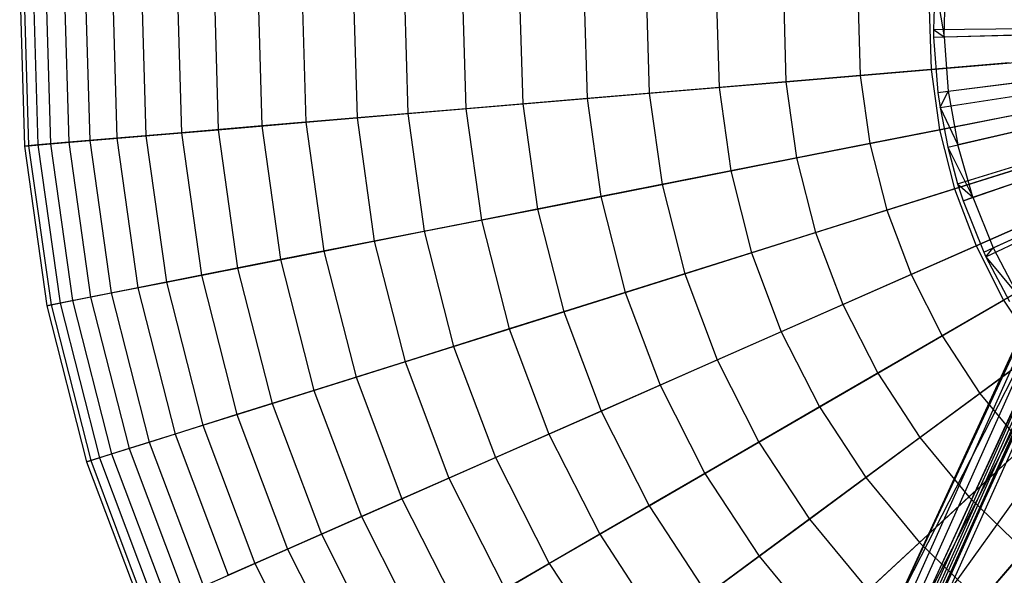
# Model space of a CAD drawing. Extents: x 0.2 to 44.2, y -21.9 to 24.
# Tile 129 of 239: x 2.2 to 6.3, y 6.4 to 8.7. Entities that reach past the tile are written whole.
import ezdxf

# ---------------------------------------------------------------- set-up
doc = ezdxf.new("R2010")
doc.units = 0
doc.header["$LTSCALE"] = 2.54
doc.layers.get('0').update_dxf_attribs({"color": 13, "linetype": 'CONTINUOUS'})

# ---------------------------------------------------------------- blocks, each defined once
blk = doc.blocks.new('GRUPUJ_2')
at = {"color": 0}
for p, q in [((2.0303, 27.0222), (2.024, 26.8254)), ((2.0303, 27.0222), (2.024, 26.8254)), ((2.0303, 27.0222), (2.0676, 26.7955, 0.0202)), ((2.0303, 27.0222), (2.0676, 26.7955, 0.0202)), ((2.0676, 26.7955, 0.0202), (2.0731, 27.019, 0.0202)), ((2.0676, 26.7955, 0.0202), (2.0731, 27.019, 0.0202)), ((2.024, 26.8254), (3.8639, 26.8478, 0.55)), ((2.024, 26.8254), (3.8639, 26.8478, 0.55)), ((2.0246, 26.7944), (3.864, 26.8421, 0.55)), ((2.0246, 26.7944), (3.864, 26.8421, 0.55)), ((2.024, 26.8254), (2.0676, 26.7955, 0.0202)), ((2.024, 26.8254), (2.0676, 26.7955, 0.0202)), ((2.024, 26.8254), (2.0246, 26.7944)), ((2.024, 26.8254), (2.0246, 26.7944)), ((2.0421, 26.5671), (3.8672, 26.8007, 0.55)), ((2.0421, 26.5671), (3.8672, 26.8007, 0.55)), ((2.0676, 26.7955, 0.0202), (2.3419, 26.8026, 0.1401)), ((2.0676, 26.7955, 0.0202), (2.3419, 26.8026, 0.1401)), ((2.0246, 26.7944), (2.0676, 26.7955, 0.0202)), ((2.0246, 26.7944), (2.0676, 26.7955, 0.0202)), ((2.0246, 26.7944), (2.0421, 26.5671)), ((2.0246, 26.7944), (2.0421, 26.5671)), ((2.0508, 26.5055), (3.8688, 26.7895, 0.55)), ((2.0508, 26.5055), (3.8688, 26.7895, 0.55)), ((2.0676, 26.7955, 0.0202), (2.0847, 26.5726, 0.0202)), ((2.0676, 26.7955, 0.0202), (2.0847, 26.5726, 0.0202)), ((2.0824, 26.3428), (3.8745, 26.7598, 0.55)), ((2.0824, 26.3428), (3.8745, 26.7598, 0.55)), ((2.1229, 26.1927), (3.8819, 26.7325, 0.55)), ((2.1229, 26.1927), (3.8819, 26.7325, 0.55)), ((2.1453, 26.1237), (3.886, 26.7199, 0.55)), ((2.1453, 26.1237), (3.886, 26.7199, 0.55)), ((2.2299, 25.9121), (3.9014, 26.6813, 0.55)), ((2.2299, 25.9121), (3.9014, 26.6813, 0.55)), ((2.2387, 25.8933), (3.903, 26.6779, 0.55)), ((2.2387, 25.8933), (3.903, 26.6779, 0.55)), ((2.0847, 26.5726, 0.0202), (2.3569, 26.6074, 0.1401)), ((2.0847, 26.5726, 0.0202), (2.3569, 26.6074, 0.1401)), ((2.0421, 26.5671), (2.0847, 26.5726, 0.0202)), ((2.0421, 26.5671), (2.0847, 26.5726, 0.0202)), ((2.0421, 26.5671), (2.0508, 26.5055)), ((2.0421, 26.5671), (2.0508, 26.5055)), ((2.0508, 26.5055), (2.0847, 26.5726, 0.0202)), ((2.0508, 26.5055), (2.0847, 26.5726, 0.0202)), ((2.0847, 26.5726, 0.0202), (2.1243, 26.3525, 0.0202)), ((2.0847, 26.5726, 0.0202), (2.1243, 26.3525, 0.0202)), ((2.0508, 26.5055), (2.1243, 26.3525, 0.0202)), ((2.0508, 26.5055), (2.1243, 26.3525, 0.0202)), ((2.0508, 26.5055), (2.0824, 26.3428)), ((2.0508, 26.5055), (2.0824, 26.3428)), ((2.3916, 26.4147, 0.1401), (2.1243, 26.3525, 0.0202)), ((2.3916, 26.4147, 0.1401), (2.1243, 26.3525, 0.0202)), ((2.0824, 26.3428), (2.1243, 26.3525, 0.0202)), ((2.0824, 26.3428), (2.1243, 26.3525, 0.0202)), ((2.0824, 26.3428), (2.1229, 26.1927)), ((2.0824, 26.3428), (2.1859, 26.1376, 0.0202)), ((2.0824, 26.3428), (2.1859, 26.1376, 0.0202)), ((2.0824, 26.3428), (2.1229, 26.1927)), ((2.1859, 26.1376, 0.0202), (2.1243, 26.3525, 0.0202)), ((2.1859, 26.1376, 0.0202), (2.1243, 26.3525, 0.0202)), ((2.1859, 26.1376, 0.0202), (2.4455, 26.2265, 0.1401)), ((2.1859, 26.1376, 0.0202), (2.4455, 26.2265, 0.1401)), ((2.1229, 26.1927), (2.1859, 26.1376, 0.0202)), ((2.1229, 26.1927), (2.1453, 26.1237)), ((2.1229, 26.1927), (2.1859, 26.1376, 0.0202)), ((2.1229, 26.1927), (2.1453, 26.1237)), ((2.1453, 26.1237), (2.1859, 26.1376, 0.0202)), ((2.1453, 26.1237), (2.1859, 26.1376, 0.0202)), ((2.1453, 26.1237), (2.2299, 25.9121)), ((2.1453, 26.1237), (2.2299, 25.9121)), ((2.1859, 26.1376, 0.0202), (2.2689, 25.93, 0.0202)), ((2.1859, 26.1376, 0.0202), (2.2689, 25.93, 0.0202)), ((2.2689, 25.93, 0.0202), (2.5183, 26.0448, 0.1401)), ((2.2689, 25.93, 0.0202), (2.5183, 26.0448, 0.1401)), ((2.2299, 25.9121), (2.2689, 25.93, 0.0202)), ((2.2299, 25.9121), (2.2689, 25.93, 0.0202)), ((2.2299, 25.9121), (2.2387, 25.8933)), ((2.2299, 25.9121), (2.2387, 25.8933)), ((2.2387, 25.8933), (2.2689, 25.93, 0.0202)), ((2.2387, 25.8933), (2.2689, 25.93, 0.0202)), ((2.2689, 25.93, 0.0202), (2.3726, 25.7319, 0.0202)), ((2.2689, 25.93, 0.0202), (2.3726, 25.7319, 0.0202)), ((2.2387, 25.8933), (2.3726, 25.7319, 0.0202)), ((2.2387, 25.8933), (2.3356, 25.7101)), ((2.2387, 25.8933), (2.3726, 25.7319, 0.0202)), ((2.2387, 25.8933), (2.3356, 25.7101))]:
    blk.add_line(p, q, dxfattribs=at)
blk = doc.blocks.new('KARO-10934_STL')
at = {"color": 0}
for p, q in [((5.8403, 6.2498, 124.285), (7.566, 9.6174, 124.285)), ((5.8403, 6.2498, 126.1525), (7.566, 9.6174, 124.285)), ((5.8403, 6.2498, 124.285), (7.566, 9.6174, 124.285)), ((5.8403, 6.2498, 126.1525), (7.566, 9.6174, 124.285)), ((7.6495, 9.5624, 124.285), (5.9337, 6.2141, 124.285)), ((7.6495, 9.5624, 124.285), (5.9337, 6.2141, 124.285)), ((6.816, 8.343, 126.2098), (5.7226, 5.8991, 126.2098)), ((6.816, 8.343, 126.2098), (5.7226, 5.8991, 126.2098)), ((6.8445, 8.3275, 126.2584), (5.7531, 5.8881, 126.2584)), ((6.8445, 8.3275, 126.2584), (5.7531, 5.8881, 126.2584)), ((6.806, 8.3484, 126.1525), (5.8403, 6.2498, 126.1525)), ((6.806, 8.3484, 126.1525), (5.8403, 6.2498, 126.1525)), ((6.816, 8.343, 126.2098), (5.8403, 6.2498, 126.1525)), ((6.816, 8.343, 126.2098), (5.8403, 6.2498, 126.1525)), ((6.8872, 8.3043, 126.291), (5.7989, 5.8717, 126.291)), ((6.8872, 8.3043, 126.291), (5.7989, 5.8717, 126.291)), ((6.8972, 8.2989, 126.1714), (5.8095, 5.8679, 126.1714)), ((6.8972, 8.2989, 126.1714), (5.8095, 5.8679, 126.1714)), ((6.9064, 8.2939, 126.1875), (5.8195, 5.8644, 126.1875)), ((6.9064, 8.2939, 126.1875), (5.8195, 5.8644, 126.1875)), ((6.9204, 8.2863, 126.1984), (5.8344, 5.859, 126.1984)), ((6.9204, 8.2863, 126.1984), (5.8344, 5.859, 126.1984)), ((6.9376, 8.277, 126.3025), (5.8528, 5.8524, 126.3025)), ((6.9376, 8.277, 126.3025), (5.8528, 5.8524, 126.3025)), ((6.8939, 8.3007, 126.1525), (5.9337, 6.2141, 124.285)), ((6.8939, 8.3007, 126.1525), (5.9337, 6.2141, 126.1525)), ((6.8939, 8.3007, 126.1525), (5.9337, 6.2141, 124.285)), ((6.8939, 8.3007, 126.1525), (5.9337, 6.2141, 126.1525)), ((6.8972, 8.2989, 126.1714), (5.9337, 6.2141, 126.1525)), ((6.8972, 8.2989, 126.1714), (5.9337, 6.2141, 126.1525)), ((5.9795, 6.1966, 126.2025), (6.9204, 8.2863, 126.1984)), ((5.9795, 6.1966, 126.2025), (6.9204, 8.2863, 126.1984)), ((6.937, 8.2773, 126.2025), (5.9795, 6.1966, 126.2025)), ((6.937, 8.2773, 126.2025), (5.9795, 6.1966, 126.2025)), ((5.9795, 6.1966, 126.2025), (7.0843, 7.7383, 126.1937)), ((5.9795, 6.1966, 126.2025), (7.0843, 7.7383, 126.1937))]:
    blk.add_line(p, q, dxfattribs=at)
blk.add_blockref('GRUPUJ_2', (3.9714, -18.2138, 12.8689), dxfattribs=at)
blk = doc.blocks.new('GRUPUJ_1')
at = {"color": 0}
for p, q in [((2.0276, 30.7346, 5.8286), (2.0469, 30.0741, 5.8286)), ((2.0276, 30.7346, 5.8286), (2.0469, 30.0741, 5.8286)), ((2.0451, 30.7341, 6.489), (2.0643, 30.0756, 6.489)), ((2.0451, 30.7341, 6.489), (2.0643, 30.0756, 6.489)), ((2.0828, 30.7332, 5.1703), (2.1019, 30.0787, 5.1703)), ((2.0828, 30.7332, 5.1703), (2.1019, 30.0787, 5.1703)), ((2.1351, 30.7318, 7.1435), (2.154, 30.0832, 7.1435)), ((2.1351, 30.7318, 7.1435), (2.154, 30.0832, 7.1435)), ((2.21, 30.7299, 4.522), (2.2287, 30.0895, 4.522)), ((2.21, 30.7299, 4.522), (2.2287, 30.0895, 4.522)), ((2.2964, 30.7276, 7.784), (2.3149, 30.0967, 7.784)), ((2.2964, 30.7276, 7.784), (2.3149, 30.0967, 7.784)), ((2.4076, 30.7247, 3.8917), (2.4257, 30.1061, 3.8917)), ((2.4076, 30.7247, 3.8917), (2.4257, 30.1061, 3.8917)), ((2.5272, 30.7216, 8.403), (2.5449, 30.1162, 8.403)), ((2.5272, 30.7216, 8.403), (2.5449, 30.1162, 8.403)), ((2.6734, 30.7179, 3.2869), (2.6906, 30.1285, 3.2869)), ((2.6734, 30.7179, 3.2869), (2.6906, 30.1285, 3.2869)), ((2.8246, 30.7139, 8.9929), (2.8413, 30.1412, 8.9929)), ((2.8246, 30.7139, 8.9929), (2.8413, 30.1412, 8.9929)), ((3.004, 30.7093, 2.715), (3.0201, 30.1563, 2.715)), ((3.004, 30.7093, 2.715), (3.0201, 30.1563, 2.715)), ((3.1851, 30.7046, 9.5464), (3.2006, 30.1716, 9.5464)), ((3.1851, 30.7046, 9.5464), (3.2006, 30.1716, 9.5464)), ((3.3954, 30.6991, 2.183), (3.4103, 30.1893, 2.183)), ((3.3954, 30.6991, 2.183), (3.4103, 30.1893, 2.183)), ((3.6041, 30.6937, 10.057), (3.6183, 30.2069, 10.057)), ((3.6041, 30.6937, 10.057), (3.6183, 30.2069, 10.057)), ((3.843, 30.6875, 1.6972), (3.8564, 30.227, 1.6972)), ((3.843, 30.6875, 1.6972), (3.8564, 30.227, 1.6972)), ((4.0768, 30.6815, 10.5184), (4.0895, 30.2467, 10.5184)), ((4.0768, 30.6815, 10.5184), (4.0895, 30.2467, 10.5184)), ((4.3412, 30.6746, 1.2636), (4.353, 30.269, 1.2636)), ((4.3412, 30.6746, 1.2636), (4.353, 30.269, 1.2636)), ((4.5973, 30.668, 10.925), (4.6083, 30.2905, 10.925)), ((4.5973, 30.668, 10.925), (4.6083, 30.2905, 10.925)), ((4.884, 30.6605, 0.8873), (4.8941, 30.3147, 0.8873)), ((4.884, 30.6605, 0.8873), (4.8941, 30.3147, 0.8873)), ((5.1593, 30.6534, 11.2719), (5.1685, 30.3379, 11.2719)), ((5.1593, 30.6534, 11.2719), (5.1685, 30.3379, 11.2719)), ((5.4649, 30.6455, 0.5731), (5.4731, 30.3636, 0.5731)), ((5.4649, 30.6455, 0.5731), (5.4731, 30.3636, 0.5731)), ((5.756, 30.6379, 11.5549), (5.7633, 30.3882, 11.5549)), ((5.756, 30.6379, 11.5549), (5.7633, 30.3882, 11.5549)), ((5.7633, 30.3882, 11.5549), (6.3855, 30.4407, 11.7705)), ((5.7633, 30.3882, 11.5549), (6.3855, 30.4407, 11.7705)), ((6.0831, 30.4152, 0.3247), (5.4731, 30.3636, 0.5731)), ((6.0831, 30.4152, 0.3247), (5.4731, 30.3636, 0.5731)), ((5.4731, 30.3636, 0.5731), (4.8941, 30.3147, 0.8873)), ((5.4731, 30.3636, 0.5731), (4.8941, 30.3147, 0.8873)), ((5.1685, 30.3379, 11.2719), (5.7633, 30.3882, 11.5549)), ((5.1685, 30.3379, 11.2719), (5.7633, 30.3882, 11.5549)), ((5.4731, 30.3636, 0.5731), (5.5123, 30.0844, 0.5731)), ((5.4731, 30.3636, 0.5731), (5.5123, 30.0844, 0.5731)), ((5.7633, 30.3882, 11.5549), (5.798, 30.1407, 11.5549)), ((5.7633, 30.3882, 11.5549), (5.798, 30.1407, 11.5549)), ((4.8941, 30.3147, 0.8873), (4.353, 30.269, 1.2636)), ((4.8941, 30.3147, 0.8873), (4.353, 30.269, 1.2636)), ((4.6083, 30.2905, 10.925), (5.1685, 30.3379, 11.2719)), ((4.6083, 30.2905, 10.925), (5.1685, 30.3379, 11.2719)), ((4.8941, 30.3147, 0.8873), (4.9422, 29.9721, 0.8873)), ((4.8941, 30.3147, 0.8873), (4.9422, 29.9721, 0.8873)), ((5.1685, 30.3379, 11.2719), (5.2123, 30.0253, 11.2719)), ((5.1685, 30.3379, 11.2719), (5.2123, 30.0253, 11.2719)), ((4.0895, 30.2467, 10.5184), (4.6083, 30.2905, 10.925)), ((4.0895, 30.2467, 10.5184), (4.6083, 30.2905, 10.925)), ((4.6083, 30.2905, 10.925), (4.6607, 29.9166, 10.925)), ((4.6083, 30.2905, 10.925), (4.6607, 29.9166, 10.925)), ((3.6183, 30.2069, 10.057), (4.0895, 30.2467, 10.5184)), ((3.6183, 30.2069, 10.057), (4.0895, 30.2467, 10.5184)), ((4.353, 30.269, 1.2636), (3.8564, 30.227, 1.6972)), ((4.353, 30.269, 1.2636), (3.8564, 30.227, 1.6972)), ((4.0895, 30.2467, 10.5184), (4.1499, 29.816, 10.5184)), ((4.0895, 30.2467, 10.5184), (4.1499, 29.816, 10.5184)), ((4.353, 30.269, 1.2636), (4.4094, 29.8671, 1.2636)), ((4.353, 30.269, 1.2636), (4.4094, 29.8671, 1.2636)), ((5.798, 30.1407, 11.5549), (6.4107, 30.2614, 11.7705)), ((5.798, 30.1407, 11.5549), (6.4107, 30.2614, 11.7705)), ((3.4103, 30.1893, 2.183), (3.0201, 30.1563, 2.715)), ((3.4103, 30.1893, 2.183), (3.0201, 30.1563, 2.715)), ((3.2006, 30.1716, 9.5464), (3.6183, 30.2069, 10.057)), ((3.2006, 30.1716, 9.5464), (3.6183, 30.2069, 10.057)), ((3.8564, 30.227, 1.6972), (3.4103, 30.1893, 2.183)), ((3.8564, 30.227, 1.6972), (3.4103, 30.1893, 2.183)), ((3.4103, 30.1893, 2.183), (3.4812, 29.6842, 2.183)), ((3.4103, 30.1893, 2.183), (3.4812, 29.6842, 2.183)), ((3.6183, 30.2069, 10.057), (3.686, 29.7246, 10.057)), ((3.6183, 30.2069, 10.057), (3.686, 29.7246, 10.057)), ((3.8564, 30.227, 1.6972), (3.9204, 29.7708, 1.6972)), ((3.8564, 30.227, 1.6972), (3.9204, 29.7708, 1.6972)), ((6.1129, 30.2027, 0.3247), (5.5123, 30.0844, 0.5731)), ((6.1129, 30.2027, 0.3247), (5.5123, 30.0844, 0.5731)), ((3.0201, 30.1563, 2.715), (2.6906, 30.1285, 3.2869)), ((3.0201, 30.1563, 2.715), (2.6906, 30.1285, 3.2869)), ((2.8413, 30.1412, 8.9929), (3.2006, 30.1716, 9.5464)), ((2.8413, 30.1412, 8.9929), (3.2006, 30.1716, 9.5464)), ((3.0201, 30.1563, 2.715), (3.097, 29.6085, 2.715)), ((3.0201, 30.1563, 2.715), (3.097, 29.6085, 2.715)), ((3.2006, 30.1716, 9.5464), (3.2747, 29.6435, 9.5464)), ((3.2006, 30.1716, 9.5464), (3.2747, 29.6435, 9.5464)), ((2.3149, 30.0967, 7.784), (2.5449, 30.1162, 8.403)), ((2.3149, 30.0967, 7.784), (2.5449, 30.1162, 8.403)), ((2.6906, 30.1285, 3.2869), (2.4257, 30.1061, 3.8917)), ((2.6906, 30.1285, 3.2869), (2.4257, 30.1061, 3.8917)), ((2.5449, 30.1162, 8.403), (2.8413, 30.1412, 8.9929)), ((2.5449, 30.1162, 8.403), (2.8413, 30.1412, 8.9929)), ((2.5449, 30.1162, 8.403), (2.6291, 29.5163, 8.403)), ((2.5449, 30.1162, 8.403), (2.6291, 29.5163, 8.403)), ((2.6906, 30.1285, 3.2869), (2.7725, 29.5446, 3.2869)), ((2.6906, 30.1285, 3.2869), (2.7725, 29.5446, 3.2869)), ((2.8413, 30.1412, 8.9929), (2.921, 29.5739, 8.9929)), ((2.8413, 30.1412, 8.9929), (2.921, 29.5739, 8.9929)), ((5.2123, 30.0253, 11.2719), (5.798, 30.1407, 11.5549)), ((5.2123, 30.0253, 11.2719), (5.798, 30.1407, 11.5549)), ((5.798, 30.1407, 11.5549), (5.8598, 29.8986, 11.5549)), ((5.798, 30.1407, 11.5549), (5.8598, 29.8986, 11.5549)), ((2.1019, 30.0787, 5.1703), (2.0469, 30.0741, 5.8286)), ((2.1019, 30.0787, 5.1703), (2.0469, 30.0741, 5.8286)), ((2.0469, 30.0741, 5.8286), (2.0643, 30.0756, 6.489)), ((2.0469, 30.0741, 5.8286), (2.0643, 30.0756, 6.489)), ((2.0469, 30.0741, 5.8286), (2.1387, 29.4197, 5.8286)), ((2.0469, 30.0741, 5.8286), (2.1387, 29.4197, 5.8286)), ((2.0643, 30.0756, 6.489), (2.154, 30.0832, 7.1435)), ((2.0643, 30.0756, 6.489), (2.154, 30.0832, 7.1435)), ((2.0643, 30.0756, 6.489), (2.1559, 29.4231, 6.489)), ((2.0643, 30.0756, 6.489), (2.1559, 29.4231, 6.489)), ((2.2287, 30.0895, 4.522), (2.1019, 30.0787, 5.1703)), ((2.2287, 30.0895, 4.522), (2.1019, 30.0787, 5.1703)), ((2.1019, 30.0787, 5.1703), (2.1929, 29.4304, 5.1703)), ((2.1019, 30.0787, 5.1703), (2.1929, 29.4304, 5.1703)), ((2.154, 30.0832, 7.1435), (2.3149, 30.0967, 7.784)), ((2.154, 30.0832, 7.1435), (2.3149, 30.0967, 7.784)), ((2.154, 30.0832, 7.1435), (2.2442, 29.4405, 7.1435)), ((2.154, 30.0832, 7.1435), (2.2442, 29.4405, 7.1435)), ((2.4257, 30.1061, 3.8917), (2.2287, 30.0895, 4.522)), ((2.4257, 30.1061, 3.8917), (2.2287, 30.0895, 4.522)), ((2.2287, 30.0895, 4.522), (2.3177, 29.455, 4.522)), ((2.2287, 30.0895, 4.522), (2.3177, 29.455, 4.522)), ((2.3149, 30.0967, 7.784), (2.4026, 29.4717, 7.784)), ((2.3149, 30.0967, 7.784), (2.4026, 29.4717, 7.784)), ((2.4257, 30.1061, 3.8917), (2.5117, 29.4932, 3.8917)), ((2.4257, 30.1061, 3.8917), (2.5117, 29.4932, 3.8917)), ((5.5123, 30.0844, 0.5731), (4.9422, 29.9721, 0.8873)), ((5.5123, 30.0844, 0.5731), (4.9422, 29.9721, 0.8873)), ((5.5123, 30.0844, 0.5731), (5.582, 29.8112, 0.5731)), ((5.5123, 30.0844, 0.5731), (5.582, 29.8112, 0.5731)), ((5.8598, 29.8986, 11.5549), (6.4554, 30.086, 11.7705)), ((5.8598, 29.8986, 11.5549), (6.4554, 30.086, 11.7705)), ((4.6607, 29.9166, 10.925), (5.2123, 30.0253, 11.2719)), ((4.6607, 29.9166, 10.925), (5.2123, 30.0253, 11.2719)), ((5.2123, 30.0253, 11.2719), (5.2903, 29.7195, 11.2719)), ((5.2123, 30.0253, 11.2719), (5.2903, 29.7195, 11.2719)), ((6.1659, 29.9949, 0.3247), (5.582, 29.8112, 0.5731)), ((6.1659, 29.9949, 0.3247), (5.582, 29.8112, 0.5731)), ((4.9422, 29.9721, 0.8873), (4.4094, 29.8671, 1.2636)), ((4.9422, 29.9721, 0.8873), (4.4094, 29.8671, 1.2636)), ((4.9422, 29.9721, 0.8873), (5.0277, 29.6368, 0.8873)), ((4.9422, 29.9721, 0.8873), (5.0277, 29.6368, 0.8873)), ((4.1499, 29.816, 10.5184), (4.6607, 29.9166, 10.925)), ((4.1499, 29.816, 10.5184), (4.6607, 29.9166, 10.925)), ((4.6607, 29.9166, 10.925), (4.754, 29.5508, 10.925)), ((4.6607, 29.9166, 10.925), (4.754, 29.5508, 10.925)), ((5.9478, 29.6647, 11.5549), (6.5192, 29.9165, 11.7705)), ((5.9478, 29.6647, 11.5549), (6.5192, 29.9165, 11.7705)), ((4.4094, 29.8671, 1.2636), (3.9204, 29.7708, 1.6972)), ((4.4094, 29.8671, 1.2636), (3.9204, 29.7708, 1.6972)), ((4.4094, 29.8671, 1.2636), (4.5097, 29.4739, 1.2636)), ((4.4094, 29.8671, 1.2636), (4.5097, 29.4739, 1.2636)), ((5.2903, 29.7195, 11.2719), (5.8598, 29.8986, 11.5549)), ((5.2903, 29.7195, 11.2719), (5.8598, 29.8986, 11.5549)), ((5.8598, 29.8986, 11.5549), (5.9478, 29.6647, 11.5549)), ((5.8598, 29.8986, 11.5549), (5.9478, 29.6647, 11.5549)), ((3.686, 29.7246, 10.057), (4.1499, 29.816, 10.5184)), ((3.686, 29.7246, 10.057), (4.1499, 29.816, 10.5184)), ((4.1499, 29.816, 10.5184), (4.2574, 29.3945, 10.5184)), ((4.1499, 29.816, 10.5184), (4.2574, 29.3945, 10.5184)), ((5.582, 29.8112, 0.5731), (5.0277, 29.6368, 0.8873)), ((5.582, 29.8112, 0.5731), (5.0277, 29.6368, 0.8873)), ((5.582, 29.8112, 0.5731), (5.6813, 29.5473, 0.5731)), ((5.582, 29.8112, 0.5731), (5.6813, 29.5473, 0.5731)), ((6.2414, 29.7941, 0.3247), (5.6813, 29.5473, 0.5731)), ((6.2414, 29.7941, 0.3247), (5.6813, 29.5473, 0.5731)), ((3.9204, 29.7708, 1.6972), (3.4812, 29.6842, 2.183)), ((3.9204, 29.7708, 1.6972), (3.4812, 29.6842, 2.183)), ((3.9204, 29.7708, 1.6972), (4.0342, 29.3243, 1.6972)), ((3.9204, 29.7708, 1.6972), (4.0342, 29.3243, 1.6972)), ((6.0609, 29.442, 11.5549), (6.6012, 29.7551, 11.7705)), ((6.0609, 29.442, 11.5549), (6.6012, 29.7551, 11.7705)), ((3.2747, 29.6435, 9.5464), (3.686, 29.7246, 10.057)), ((3.2747, 29.6435, 9.5464), (3.686, 29.7246, 10.057)), ((3.686, 29.7246, 10.057), (3.8063, 29.2527, 10.057)), ((3.686, 29.7246, 10.057), (3.8063, 29.2527, 10.057)), ((4.754, 29.5508, 10.925), (5.2903, 29.7195, 11.2719)), ((4.754, 29.5508, 10.925), (5.2903, 29.7195, 11.2719)), ((5.2903, 29.7195, 11.2719), (5.4015, 29.424, 11.2719)), ((5.2903, 29.7195, 11.2719), (5.4015, 29.424, 11.2719)), ((3.4812, 29.6842, 2.183), (3.097, 29.6085, 2.715)), ((3.4812, 29.6842, 2.183), (3.097, 29.6085, 2.715)), ((3.4812, 29.6842, 2.183), (3.6072, 29.19, 2.183)), ((3.4812, 29.6842, 2.183), (3.6072, 29.19, 2.183)), ((5.4015, 29.424, 11.2719), (5.9478, 29.6647, 11.5549)), ((5.4015, 29.424, 11.2719), (5.9478, 29.6647, 11.5549)), ((5.9478, 29.6647, 11.5549), (6.0609, 29.442, 11.5549)), ((5.9478, 29.6647, 11.5549), (6.0609, 29.442, 11.5549)), ((2.921, 29.5739, 8.9929), (3.2747, 29.6435, 9.5464)), ((2.921, 29.5739, 8.9929), (3.2747, 29.6435, 9.5464)), ((3.2747, 29.6435, 9.5464), (3.4065, 29.1269, 9.5464)), ((3.2747, 29.6435, 9.5464), (3.4065, 29.1269, 9.5464)), ((5.0277, 29.6368, 0.8873), (4.5097, 29.4739, 1.2636)), ((5.0277, 29.6368, 0.8873), (4.5097, 29.4739, 1.2636)), ((5.0277, 29.6368, 0.8873), (5.1495, 29.313, 0.8873)), ((5.0277, 29.6368, 0.8873), (5.1495, 29.313, 0.8873)), ((3.097, 29.6085, 2.715), (2.7725, 29.5446, 3.2869)), ((3.097, 29.6085, 2.715), (2.7725, 29.5446, 3.2869)), ((3.097, 29.6085, 2.715), (3.2337, 29.0725, 2.715)), ((3.097, 29.6085, 2.715), (3.2337, 29.0725, 2.715)), ((6.3386, 29.6029, 0.3247), (5.809, 29.296, 0.5731)), ((6.3386, 29.6029, 0.3247), (5.809, 29.296, 0.5731)), ((2.7725, 29.5446, 3.2869), (2.5117, 29.4932, 3.8917)), ((2.7725, 29.5446, 3.2869), (2.5117, 29.4932, 3.8917)), ((2.6291, 29.5163, 8.403), (2.921, 29.5739, 8.9929)), ((2.6291, 29.5163, 8.403), (2.921, 29.5739, 8.9929)), ((2.7725, 29.5446, 3.2869), (2.9182, 28.9733, 3.2869)), ((2.7725, 29.5446, 3.2869), (2.9182, 28.9733, 3.2869)), ((2.921, 29.5739, 8.9929), (3.0625, 29.0187, 8.9929)), ((2.921, 29.5739, 8.9929), (3.0625, 29.0187, 8.9929)), ((4.2574, 29.3945, 10.5184), (4.754, 29.5508, 10.925)), ((4.2574, 29.3945, 10.5184), (4.754, 29.5508, 10.925)), ((4.754, 29.5508, 10.925), (4.887, 29.1974, 10.925)), ((4.754, 29.5508, 10.925), (4.887, 29.1974, 10.925)), ((5.6813, 29.5473, 0.5731), (5.1495, 29.313, 0.8873)), ((5.6813, 29.5473, 0.5731), (5.1495, 29.313, 0.8873)), ((5.6813, 29.5473, 0.5731), (5.809, 29.296, 0.5731)), ((5.6813, 29.5473, 0.5731), (5.809, 29.296, 0.5731)), ((2.4026, 29.4717, 7.784), (2.6291, 29.5163, 8.403)), ((2.4026, 29.4717, 7.784), (2.6291, 29.5163, 8.403)), ((2.6291, 29.5163, 8.403), (2.7787, 28.9294, 8.403)), ((2.6291, 29.5163, 8.403), (2.7787, 28.9294, 8.403)), ((2.2442, 29.4405, 7.1435), (2.4026, 29.4717, 7.784)), ((2.2442, 29.4405, 7.1435), (2.4026, 29.4717, 7.784)), ((2.5117, 29.4932, 3.8917), (2.3177, 29.455, 4.522)), ((2.5117, 29.4932, 3.8917), (2.3177, 29.455, 4.522)), ((2.4026, 29.4717, 7.784), (2.5585, 28.8601, 7.784)), ((2.4026, 29.4717, 7.784), (2.5585, 28.8601, 7.784)), ((2.5117, 29.4932, 3.8917), (2.6646, 28.8935, 3.8917)), ((2.5117, 29.4932, 3.8917), (2.6646, 28.8935, 3.8917)), ((4.5097, 29.4739, 1.2636), (4.0342, 29.3243, 1.6972)), ((4.5097, 29.4739, 1.2636), (4.0342, 29.3243, 1.6972)), ((4.5097, 29.4739, 1.2636), (4.6526, 29.0941, 1.2636)), ((4.5097, 29.4739, 1.2636), (4.6526, 29.0941, 1.2636)), ((2.1929, 29.4304, 5.1703), (2.1387, 29.4197, 5.8286)), ((2.1929, 29.4304, 5.1703), (2.1387, 29.4197, 5.8286)), ((2.1387, 29.4197, 5.8286), (2.1559, 29.4231, 6.489)), ((2.1387, 29.4197, 5.8286), (2.1559, 29.4231, 6.489)), ((2.1559, 29.4231, 6.489), (2.2442, 29.4405, 7.1435)), ((2.1559, 29.4231, 6.489), (2.2442, 29.4405, 7.1435)), ((2.1559, 29.4231, 6.489), (2.3187, 28.7847, 6.489)), ((2.1559, 29.4231, 6.489), (2.3187, 28.7847, 6.489)), ((2.3177, 29.455, 4.522), (2.1929, 29.4304, 5.1703)), ((2.3177, 29.455, 4.522), (2.1929, 29.4304, 5.1703)), ((2.1929, 29.4304, 5.1703), (2.3546, 28.796, 5.1703)), ((2.1929, 29.4304, 5.1703), (2.3546, 28.796, 5.1703)), ((2.2442, 29.4405, 7.1435), (2.4045, 28.8117, 7.1435)), ((2.2442, 29.4405, 7.1435), (2.4045, 28.8117, 7.1435)), ((2.3177, 29.455, 4.522), (2.476, 28.8342, 4.522)), ((2.3177, 29.455, 4.522), (2.476, 28.8342, 4.522)), ((4.887, 29.1974, 10.925), (5.4015, 29.424, 11.2719)), ((4.887, 29.1974, 10.925), (5.4015, 29.424, 11.2719)), ((5.4015, 29.424, 11.2719), (5.5445, 29.1427, 11.2719)), ((5.4015, 29.424, 11.2719), (5.5445, 29.1427, 11.2719)), ((5.5445, 29.1427, 11.2719), (6.0609, 29.442, 11.5549)), ((5.5445, 29.1427, 11.2719), (6.0609, 29.442, 11.5549)), ((6.4562, 29.4235, 0.3247), (5.9636, 29.0602, 0.5731)), ((6.4562, 29.4235, 0.3247), (5.9636, 29.0602, 0.5731)), ((6.0609, 29.442, 11.5549), (6.1979, 29.233, 11.5549)), ((6.0609, 29.442, 11.5549), (6.1979, 29.233, 11.5549)), ((2.1387, 29.4197, 5.8286), (2.302, 28.7794, 5.8286)), ((2.1387, 29.4197, 5.8286), (2.302, 28.7794, 5.8286)), ((3.8063, 29.2527, 10.057), (4.2574, 29.3945, 10.5184)), ((3.8063, 29.2527, 10.057), (4.2574, 29.3945, 10.5184)), ((4.2574, 29.3945, 10.5184), (4.4105, 28.9875, 10.5184)), ((4.2574, 29.3945, 10.5184), (4.4105, 28.9875, 10.5184)), ((4.0342, 29.3243, 1.6972), (3.6072, 29.19, 2.183)), ((4.0342, 29.3243, 1.6972), (3.6072, 29.19, 2.183)), ((4.0342, 29.3243, 1.6972), (4.1965, 28.8931, 1.6972)), ((4.0342, 29.3243, 1.6972), (4.1965, 28.8931, 1.6972)), ((5.1495, 29.313, 0.8873), (4.6526, 29.0941, 1.2636)), ((5.1495, 29.313, 0.8873), (4.6526, 29.0941, 1.2636)), ((5.1495, 29.313, 0.8873), (5.3062, 29.0046, 0.8873)), ((5.1495, 29.313, 0.8873), (5.3062, 29.0046, 0.8873)), ((5.809, 29.296, 0.5731), (5.3062, 29.0046, 0.8873)), ((5.809, 29.296, 0.5731), (5.3062, 29.0046, 0.8873)), ((5.809, 29.296, 0.5731), (5.9636, 29.0602, 0.5731)), ((5.809, 29.296, 0.5731), (5.9636, 29.0602, 0.5731)), ((3.4065, 29.1269, 9.5464), (3.8063, 29.2527, 10.057)), ((3.4065, 29.1269, 9.5464), (3.8063, 29.2527, 10.057)), ((3.8063, 29.2527, 10.057), (3.9779, 28.7968, 10.057)), ((3.8063, 29.2527, 10.057), (3.9779, 28.7968, 10.057)), ((5.7175, 28.8787, 11.2719), (6.1979, 29.233, 11.5549)), ((5.7175, 28.8787, 11.2719), (6.1979, 29.233, 11.5549)), ((3.6072, 29.19, 2.183), (3.2337, 29.0725, 2.715)), ((3.6072, 29.19, 2.183), (3.2337, 29.0725, 2.715)), ((3.6072, 29.19, 2.183), (3.7868, 28.7126, 2.183)), ((3.6072, 29.19, 2.183), (3.7868, 28.7126, 2.183)), ((4.4105, 28.9875, 10.5184), (4.887, 29.1974, 10.925)), ((4.4105, 28.9875, 10.5184), (4.887, 29.1974, 10.925)), ((4.887, 29.1974, 10.925), (5.058, 28.8608, 10.925)), ((4.887, 29.1974, 10.925), (5.058, 28.8608, 10.925)), ((5.058, 28.8608, 10.925), (5.5445, 29.1427, 11.2719)), ((5.058, 28.8608, 10.925), (5.5445, 29.1427, 11.2719)), ((5.5445, 29.1427, 11.2719), (5.7175, 28.8787, 11.2719)), ((5.5445, 29.1427, 11.2719), (5.7175, 28.8787, 11.2719)), ((3.0625, 29.0187, 8.9929), (3.4065, 29.1269, 9.5464)), ((3.0625, 29.0187, 8.9929), (3.4065, 29.1269, 9.5464)), ((3.4065, 29.1269, 9.5464), (3.5942, 28.6278, 9.5464)), ((3.4065, 29.1269, 9.5464), (3.5942, 28.6278, 9.5464)), ((3.2337, 29.0725, 2.715), (2.9182, 28.9733, 3.2869)), ((3.2337, 29.0725, 2.715), (2.9182, 28.9733, 3.2869)), ((3.2337, 29.0725, 2.715), (3.4285, 28.5548, 2.715)), ((3.2337, 29.0725, 2.715), (3.4285, 28.5548, 2.715)), ((4.6526, 29.0941, 1.2636), (4.1965, 28.8931, 1.6972)), ((4.6526, 29.0941, 1.2636), (4.1965, 28.8931, 1.6972)), ((4.6526, 29.0941, 1.2636), (4.8364, 28.7323, 1.2636)), ((4.6526, 29.0941, 1.2636), (4.8364, 28.7323, 1.2636)), ((5.9636, 29.0602, 0.5731), (5.4959, 28.7153, 0.8873)), ((5.9636, 29.0602, 0.5731), (5.4959, 28.7153, 0.8873)), ((5.9636, 29.0602, 0.5731), (6.1432, 28.8428, 0.5731)), ((5.9636, 29.0602, 0.5731), (6.1432, 28.8428, 0.5731)), ((5.9186, 28.6354, 11.2719), (6.3571, 29.0404, 11.5549)), ((5.9186, 28.6354, 11.2719), (6.3571, 29.0404, 11.5549)), ((2.7787, 28.9294, 8.403), (3.0625, 29.0187, 8.9929)), ((2.7787, 28.9294, 8.403), (3.0625, 29.0187, 8.9929)), ((3.0625, 29.0187, 8.9929), (3.2643, 28.4824, 8.9929)), ((3.0625, 29.0187, 8.9929), (3.2643, 28.4824, 8.9929)), ((3.9779, 28.7968, 10.057), (4.4105, 28.9875, 10.5184)), ((3.9779, 28.7968, 10.057), (4.4105, 28.9875, 10.5184)), ((4.4105, 28.9875, 10.5184), (4.6076, 28.5997, 10.5184)), ((4.4105, 28.9875, 10.5184), (4.6076, 28.5997, 10.5184)), ((5.3062, 29.0046, 0.8873), (4.8364, 28.7323, 1.2636)), ((5.3062, 29.0046, 0.8873), (4.8364, 28.7323, 1.2636)), ((5.3062, 29.0046, 0.8873), (5.4959, 28.7153, 0.8873)), ((5.3062, 29.0046, 0.8873), (5.4959, 28.7153, 0.8873)), ((2.9182, 28.9733, 3.2869), (2.6646, 28.8935, 3.8917)), ((2.9182, 28.9733, 3.2869), (2.6646, 28.8935, 3.8917)), ((2.9182, 28.9733, 3.2869), (3.1258, 28.4214, 3.2869)), ((2.9182, 28.9733, 3.2869), (3.1258, 28.4214, 3.2869)), ((2.5585, 28.8601, 7.784), (2.7787, 28.9294, 8.403)), ((2.5585, 28.8601, 7.784), (2.7787, 28.9294, 8.403)), ((2.7787, 28.9294, 8.403), (2.992, 28.3625, 8.403)), ((2.7787, 28.9294, 8.403), (2.992, 28.3625, 8.403)), ((2.4045, 28.8117, 7.1435), (2.5585, 28.8601, 7.784)), ((2.4045, 28.8117, 7.1435), (2.5585, 28.8601, 7.784)), ((2.6646, 28.8935, 3.8917), (2.476, 28.8342, 4.522)), ((2.6646, 28.8935, 3.8917), (2.476, 28.8342, 4.522)), ((2.5585, 28.8601, 7.784), (2.7808, 28.2694, 7.784)), ((2.5585, 28.8601, 7.784), (2.7808, 28.2694, 7.784)), ((2.6646, 28.8935, 3.8917), (2.8826, 28.3143, 3.8917)), ((2.6646, 28.8935, 3.8917), (2.8826, 28.3143, 3.8917)), ((4.1965, 28.8931, 1.6972), (3.7868, 28.7126, 2.183)), ((4.1965, 28.8931, 1.6972), (3.7868, 28.7126, 2.183)), ((4.1965, 28.8931, 1.6972), (4.4052, 28.4824, 1.6972)), ((4.1965, 28.8931, 1.6972), (4.4052, 28.4824, 1.6972)), ((4.6076, 28.5997, 10.5184), (5.058, 28.8608, 10.925)), ((4.6076, 28.5997, 10.5184), (5.058, 28.8608, 10.925)), ((5.058, 28.8608, 10.925), (5.2651, 28.545, 10.925)), ((5.058, 28.8608, 10.925), (5.2651, 28.545, 10.925)), ((5.2651, 28.545, 10.925), (5.7175, 28.8787, 11.2719)), ((5.2651, 28.545, 10.925), (5.7175, 28.8787, 11.2719)), ((5.7175, 28.8787, 11.2719), (5.9186, 28.6354, 11.2719)), ((5.7175, 28.8787, 11.2719), (5.9186, 28.6354, 11.2719)), ((2.476, 28.8342, 4.522), (2.3546, 28.796, 5.1703)), ((2.476, 28.8342, 4.522), (2.3546, 28.796, 5.1703)), ((2.476, 28.8342, 4.522), (2.7016, 28.2345, 4.522)), ((2.476, 28.8342, 4.522), (2.7016, 28.2345, 4.522)), ((6.1432, 28.8428, 0.5731), (5.7163, 28.4486, 0.8873)), ((6.1432, 28.8428, 0.5731), (5.7163, 28.4486, 0.8873)), ((2.3546, 28.796, 5.1703), (2.302, 28.7794, 5.8286)), ((2.3546, 28.796, 5.1703), (2.302, 28.7794, 5.8286)), ((2.302, 28.7794, 5.8286), (2.3187, 28.7847, 6.489)), ((2.302, 28.7794, 5.8286), (2.3187, 28.7847, 6.489)), ((2.302, 28.7794, 5.8286), (2.5347, 28.161, 5.8286)), ((2.302, 28.7794, 5.8286), (2.5347, 28.161, 5.8286)), ((2.3187, 28.7847, 6.489), (2.4045, 28.8117, 7.1435)), ((2.3187, 28.7847, 6.489), (2.4045, 28.8117, 7.1435)), ((2.3187, 28.7847, 6.489), (2.5507, 28.168, 6.489)), ((2.3187, 28.7847, 6.489), (2.5507, 28.168, 6.489)), ((2.3546, 28.796, 5.1703), (2.5852, 28.1832, 5.1703)), ((2.3546, 28.796, 5.1703), (2.5852, 28.1832, 5.1703)), ((2.4045, 28.8117, 7.1435), (2.6331, 28.2043, 7.1435)), ((2.4045, 28.8117, 7.1435), (2.6331, 28.2043, 7.1435)), ((3.5942, 28.6278, 9.5464), (3.9779, 28.7968, 10.057)), ((3.5942, 28.6278, 9.5464), (3.9779, 28.7968, 10.057)), ((3.9779, 28.7968, 10.057), (4.1985, 28.3626, 10.057)), ((3.9779, 28.7968, 10.057), (4.1985, 28.3626, 10.057)), ((3.7868, 28.7126, 2.183), (3.4285, 28.5548, 2.715)), ((3.7868, 28.7126, 2.183), (3.4285, 28.5548, 2.715)), ((3.7868, 28.7126, 2.183), (4.0178, 28.2579, 2.183)), ((3.7868, 28.7126, 2.183), (4.0178, 28.2579, 2.183)), ((4.8364, 28.7323, 1.2636), (4.4052, 28.4824, 1.6972)), ((4.8364, 28.7323, 1.2636), (4.4052, 28.4824, 1.6972)), ((4.8364, 28.7323, 1.2636), (5.0589, 28.3929, 1.2636)), ((4.8364, 28.7323, 1.2636), (5.0589, 28.3929, 1.2636)), ((5.4959, 28.7153, 0.8873), (5.0589, 28.3929, 1.2636)), ((5.4959, 28.7153, 0.8873), (5.0589, 28.3929, 1.2636)), ((5.4959, 28.7153, 0.8873), (5.7163, 28.4486, 0.8873)), ((5.4959, 28.7153, 0.8873), (5.7163, 28.4486, 0.8873)), ((3.2643, 28.4824, 8.9929), (3.5942, 28.6278, 9.5464)), ((3.2643, 28.4824, 8.9929), (3.5942, 28.6278, 9.5464)), ((3.5942, 28.6278, 9.5464), (3.8358, 28.1524, 9.5464)), ((3.5942, 28.6278, 9.5464), (3.8358, 28.1524, 9.5464)), ((5.5056, 28.2539, 10.925), (5.9186, 28.6354, 11.2719)), ((5.5056, 28.2539, 10.925), (5.9186, 28.6354, 11.2719)), ((5.9186, 28.6354, 11.2719), (6.1452, 28.4157, 11.2719)), ((5.9186, 28.6354, 11.2719), (6.1452, 28.4157, 11.2719)), ((6.3456, 28.6466, 0.5731), (5.9647, 28.2077, 0.8873)), ((6.3456, 28.6466, 0.5731), (5.9647, 28.2077, 0.8873)), ((4.1985, 28.3626, 10.057), (4.6076, 28.5997, 10.5184)), ((4.1985, 28.3626, 10.057), (4.6076, 28.5997, 10.5184)), ((4.6076, 28.5997, 10.5184), (4.846, 28.236, 10.5184)), ((4.6076, 28.5997, 10.5184), (4.846, 28.236, 10.5184)), ((3.4285, 28.5548, 2.715), (3.1258, 28.4214, 3.2869)), ((3.4285, 28.5548, 2.715), (3.1258, 28.4214, 3.2869)), ((3.4285, 28.5548, 2.715), (3.679, 28.0616, 2.715)), ((3.4285, 28.5548, 2.715), (3.679, 28.0616, 2.715)), ((4.846, 28.236, 10.5184), (5.2651, 28.545, 10.925)), ((4.846, 28.236, 10.5184), (5.2651, 28.545, 10.925)), ((5.2651, 28.545, 10.925), (5.5056, 28.2539, 10.925)), ((5.2651, 28.545, 10.925), (5.5056, 28.2539, 10.925)), ((2.992, 28.3625, 8.403), (3.2643, 28.4824, 8.9929)), ((2.992, 28.3625, 8.403), (3.2643, 28.4824, 8.9929)), ((3.2643, 28.4824, 8.9929), (3.5238, 27.9716, 8.9929)), ((3.2643, 28.4824, 8.9929), (3.5238, 27.9716, 8.9929)), ((4.4052, 28.4824, 1.6972), (4.0178, 28.2579, 2.183)), ((4.4052, 28.4824, 1.6972), (4.0178, 28.2579, 2.183)), ((4.4052, 28.4824, 1.6972), (4.6578, 28.0971, 1.6972)), ((4.4052, 28.4824, 1.6972), (4.6578, 28.0971, 1.6972)), ((3.1258, 28.4214, 3.2869), (2.8826, 28.3143, 3.8917)), ((3.1258, 28.4214, 3.2869), (2.8826, 28.3143, 3.8917)), ((3.1258, 28.4214, 3.2869), (3.3929, 27.8958, 3.2869)), ((3.1258, 28.4214, 3.2869), (3.3929, 27.8958, 3.2869)), ((5.7163, 28.4486, 0.8873), (5.3174, 28.0801, 1.2636)), ((5.7163, 28.4486, 0.8873), (5.3174, 28.0801, 1.2636)), ((5.7163, 28.4486, 0.8873), (5.9647, 28.2077, 0.8873)), ((5.7163, 28.4486, 0.8873), (5.9647, 28.2077, 0.8873)), ((5.7766, 27.9911, 10.925), (6.1452, 28.4157, 11.2719)), ((5.7766, 27.9911, 10.925), (6.1452, 28.4157, 11.2719)), ((5.0589, 28.3929, 1.2636), (4.6578, 28.0971, 1.6972)), ((5.0589, 28.3929, 1.2636), (4.6578, 28.0971, 1.6972)), ((5.0589, 28.3929, 1.2636), (5.3174, 28.0801, 1.2636)), ((5.0589, 28.3929, 1.2636), (5.3174, 28.0801, 1.2636)), ((2.7808, 28.2694, 7.784), (2.992, 28.3625, 8.403)), ((2.7808, 28.2694, 7.784), (2.992, 28.3625, 8.403)), ((2.992, 28.3625, 8.403), (3.2664, 27.8225, 8.403)), ((2.992, 28.3625, 8.403), (3.2664, 27.8225, 8.403)), ((3.8358, 28.1524, 9.5464), (4.1985, 28.3626, 10.057)), ((3.8358, 28.1524, 9.5464), (4.1985, 28.3626, 10.057)), ((4.1985, 28.3626, 10.057), (4.4655, 27.9553, 10.057)), ((4.1985, 28.3626, 10.057), (4.4655, 27.9553, 10.057))]:
    blk.add_line(p, q, dxfattribs=at)
blk = doc.blocks.new('GRUPUJ_3')
at = {"color": 0}
for name, p in [('GRUPUJ_1', (0, 0)), ('KARO-10934_STL', (-0.2222, 21.9402, -1.2505))]:
    blk.add_blockref(name, p, dxfattribs=at)

msp = doc.modelspace()

# ---------------------------------------------------------------- block references
at = {"color": 0}
msp.add_blockref('GRUPUJ_3', (0.2222, -21.9402, 1.2505), dxfattribs=at)

doc.saveas('drawing.dxf')
